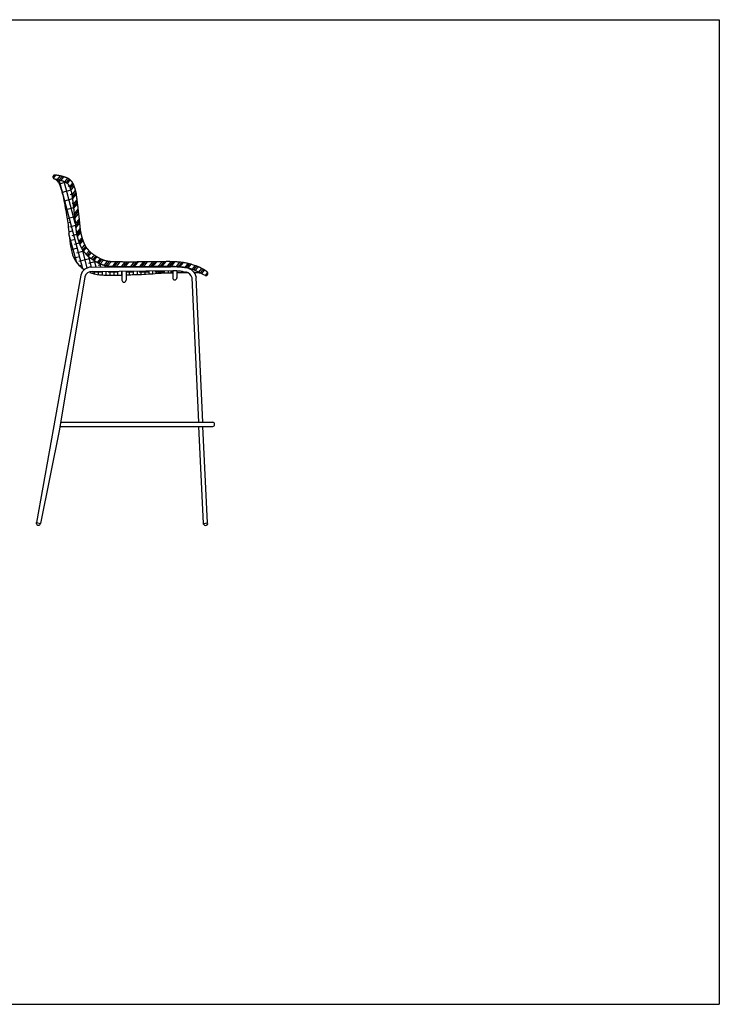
# Model space of a CAD drawing. Header units: millimetres. Extents: x 40 to 440, y 38 to 319.
# Tile 53 of 53: x 240 to 440, y 38 to 319. Entities that reach past the tile are written whole.
import ezdxf

# ---------------------------------------------------------------- set-up
doc = ezdxf.new("R2010")
doc.units = ezdxf.units.MM

msp = doc.modelspace()

# ---------------------------------------------------------------- hatches: boundary and pattern name
h = msp.add_hatch()
h.set_pattern_fill('GOST_GROUND', color=252, scale=0.2, angle=5)
h.set_pattern_definition([(50, (70901.1146, 28515.4924), (2.817664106, 0.246513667), [4]), (50, (70901.7123, 28515.5447), (2.817664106, 0.246513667), [4]), (50, (70902.31, 28515.597), (2.817664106, 0.246513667), [4])])
edge = h.paths.add_edge_path()
edge.add_spline(control_points=[(290.49, 248.96), (288.37, 249.73), (286.15, 250.12), (283.05, 250.32), (280.84, 250.27), (278.57, 250.25), (276.1, 250.25), (273.05, 250.17), (269.18, 250.18), (265.68, 250.24), (264.77, 250.41), (263.24, 250.85), (262.04, 251.56), (260.6, 252.43), (259.7, 253.32), (258.84, 254.27), (258.28, 255.34), (257.75, 256.8), (257.23, 258.61), (257.04, 260.72), (256.84, 262.68), (256.59, 264.67), (256.46, 265.91), (256, 269.64)], knot_values=[82.991825, 82.991825, 82.991825, 82.991825, 84.613225, 86.927415, 89.98072, 93.409225, 96.410799, 99.518777, 106.339704, 111.562456, 113.566197, 114.811835, 116.859689, 118.715987, 120.109879, 122.204547, 124.008725, 125.79425, 128.604965, 131.44699, 133.941227, 136.782262, 139.040505, 139.040505, 139.040505, 139.040505], weights=[1, 1, 1, 1, 1, 1, 1, 1, 1, 1, 1, 1, 1, 1, 1, 1, 1, 1, 1, 1, 1, 1, 1, 1], degree=3, periodic=0)
edge.add_spline(control_points=[(256, 269.64), (255.92, 270.09), (255.77, 270.68), (255.44, 271.73), (255.16, 272.48), (254.71, 273.22), (254.16, 273.76), (253.64, 274.09), (253.04, 274.33), (252.2, 274.62), (251.49, 274.8), (250.76, 274.93), (249.91, 275.06), (249.91, 275.06)], knot_values=[70.263707, 70.263707, 70.263707, 70.263707, 71.763106, 73.009061, 74.014256, 75.110192, 76.075791, 76.816725, 77.642541, 78.803417, 80.533006, 81.933206, 82.991825, 82.991825, 82.991825, 82.991825], weights=[1, 1, 1, 1, 1, 1, 1, 1, 1, 1, 1, 1, 1, 1], degree=3, periodic=0)
edge.add_spline(control_points=[(249.91, 275.06), (249.6, 275.11), (249.34, 274.92), (249.29, 274.61)], knot_values=[68.714352, 68.714352, 68.714352, 68.714352, 70.263707, 70.263707, 70.263707, 70.263707], weights=[1, 0.809765, 0.809765, 1], degree=3, periodic=0)
edge.add_spline(control_points=[(249.29, 274.61), (249.24, 274.3), (249.42, 274.04), (249.73, 273.98)], knot_values=[67.164998, 67.164998, 67.164998, 67.164998, 68.714352, 68.714352, 68.714352, 68.714352], weights=[1, 0.809765, 0.809765, 1], degree=3, periodic=0)
edge.add_spline(control_points=[(249.73, 273.98), (249.73, 273.98), (250.72, 273.75), (251.43, 273.58), (252.37, 273.3), (253.07, 272.99), (253.43, 272.67), (253.72, 272.38), (253.93, 272.05), (254.11, 271.73), (254.47, 270.56), (254.71, 269.48), (254.71, 269.48), (254.71, 269.48)], knot_values=[59.110554, 59.110554, 59.110554, 59.110554, 61.148625, 62.026056, 62.903488, 63.864843, 64.502258, 65.139673, 65.640741, 65.928895, 66.166189, 66.403482, 67.164998, 67.164998, 67.164998, 67.164998], weights=[1, 1, 1, 1, 1, 1, 1, 1, 1, 1, 1, 1, 1, 1], degree=3, periodic=0)
edge.add_spline(control_points=[(254.71, 269.48), (254.78, 268.91), (254.84, 268.41), (255, 267.12), (255.07, 266.5), (255.19, 265.52), (255.23, 265.22), (255.27, 264.84), (255.28, 264.72), (255.31, 264.48), (255.32, 264.36), (255.37, 263.99), (255.4, 263.75), (255.47, 263.12), (255.52, 262.74), (255.6, 262.01), (255.64, 261.65), (255.71, 260.92), (255.74, 260.55), (255.82, 259.75), (255.87, 259.34), (255.98, 258.59), (256.04, 258.25), (256.18, 257.6), (256.27, 257.28), (256.45, 256.65), (256.55, 256.34), (256.75, 255.73), (256.86, 255.43), (257.11, 254.83), (257.24, 254.53), (257.51, 254.04), (257.63, 253.84), (257.93, 253.39), (258.11, 253.16), (258.48, 252.73), (258.67, 252.53), (259, 252.19), (259.15, 252.04), (259.44, 251.77), (259.57, 251.65), (259.85, 251.43), (259.99, 251.32), (260.28, 251.13), (260.42, 251.03), (260.79, 250.8), (261.02, 250.66), (261.41, 250.43), (261.59, 250.32), (261.95, 250.11), (262.14, 250.01), (262.5, 249.82), (262.68, 249.74), (263.02, 249.6), (263.19, 249.53), (263.51, 249.42), (263.67, 249.38), (263.95, 249.29), (264.07, 249.26), (264.3, 249.2), (264.4, 249.18), (264.8, 249.08), (265.06, 249.04), (265.6, 248.99), (265.89, 248.98), (266.52, 248.96), (266.87, 248.95), (267.7, 248.94), (268.21, 248.93), (269.93, 248.92), (271.17, 248.9), (272.96, 248.89), (273.52, 248.9), (274.63, 248.91), (275.17, 248.93), (276.1, 248.94), (276.49, 248.94), (277.29, 248.95), (277.69, 248.95), (278.59, 248.95), (279.07, 248.96), (280.03, 248.97), (280.51, 248.97), (281.39, 248.99), (281.8, 248.99), (282.61, 249), (283.01, 249.01), (284, 248.94), (284.58, 248.95), (285.34, 248.9), (285.66, 248.86), (286.08, 248.82), (286.41, 248.78), (287.18, 248.68), (288.15, 248.49), (289.14, 248.19), (290.29, 247.63), (291.43, 247.06), (292.81, 246.4)], knot_values=[3.061874, 3.061874, 3.061874, 3.061874, 3.407877, 3.407877, 4.099883, 4.099883, 4.908414, 4.908414, 5.38315, 5.38315, 5.857886, 5.857886, 6.807358, 6.807358, 8.296105, 8.296105, 9.784853, 9.784853, 11.324462, 11.324462, 12.864072, 12.864072, 14.054517, 14.054517, 15.244962, 15.244962, 16.478683, 16.478683, 17.712405, 17.712405, 18.977815, 18.977815, 19.833185, 19.833185, 20.89043, 20.89043, 21.947676, 21.947676, 22.742634, 22.742634, 23.299593, 23.299593, 23.821062, 23.821062, 24.342531, 24.342531, 25.175835, 25.175835, 25.860849, 25.860849, 26.545862, 26.545862, 27.113622, 27.113622, 27.621932, 27.621932, 28.130241, 28.130241, 28.61744, 28.61744, 29.104639, 29.104639, 30.625553, 30.625553, 32.146466, 32.146466, 33.66738, 33.66738, 35.697719, 35.697719, 40.535087, 40.535087, 42.798733, 42.798733, 45.062378, 45.062378, 46.649128, 46.649128, 48.235878, 48.235878, 50.194128, 50.194128, 52.152379, 52.152379, 53.77423, 53.77423, 55.109823, 55.109823, 56.533108, 56.533108, 57.123303, 57.123303, 57.602313, 57.602313, 58.081322, 58.892564, 58.892564, 59.110554, 59.110554, 59.110554, 59.110554], weights=[1, 1, 1, 1, 1, 1, 1, 1, 1, 1, 1, 1, 1, 1, 1, 1, 1, 1, 1, 1, 1, 1, 1, 1, 1, 1, 1, 1, 1, 1, 1, 1, 1, 1, 1, 1, 1, 1, 1, 1, 1, 1, 1, 1, 1, 1, 1, 1, 1, 1, 1, 1, 1, 1, 1, 1, 1, 1, 1, 1, 1, 1, 1, 1, 1, 1, 1, 1, 1, 1, 1, 1, 1, 1, 1, 1, 1, 1, 1, 1, 1, 1, 1, 1, 1, 1, 1, 1, 1, 1, 1, 1, 1, 1, 1, 1, 1, 1, 1], degree=3, periodic=0)
edge.add_spline(control_points=[(292.81, 246.4), (293.09, 246.25), (293.39, 246.34), (293.54, 246.62)], knot_values=[1.530937, 1.530937, 1.530937, 1.530937, 3.061874, 3.061874, 3.061874, 3.061874], weights=[1, 0.814039, 0.814039, 1], degree=3, periodic=0)
edge.add_spline(control_points=[(293.54, 246.62), (293.7, 246.9), (293.62, 247.2), (293.35, 247.37)], knot_values=[0, 0, 0, 0, 1.530937, 1.530937, 1.530937, 1.530937], weights=[1, 0.814039, 0.814039, 1], degree=3, periodic=0)
edge.add_spline(control_points=[(293.35, 247.37), (293.13, 247.56), (292.74, 247.83), (291.83, 248.33), (291.15, 248.7), (290.49, 248.96)], knot_values=[139.040505, 139.040505, 139.040505, 139.040505, 139.50001, 141.020217, 142.883575, 142.883575, 142.883575, 142.883575], weights=[1, 1, 1, 1, 1, 1], degree=3, periodic=0)
h = msp.add_hatch()
h.set_pattern_fill('ANSI38', color=252, scale=0.4, angle=60)
h.set_pattern_definition([(105, (70956.6987, 28524.1572), (-1.2267258, -0.328700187), []), (195, (70956.6987, 28524.1572), (-2.124751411, -1.884126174), [3.175, -1.905])])
edge = h.paths.add_edge_path()
edge.add_spline(control_points=[(266.58, 248.96), (266.45, 248.96), (266.33, 248.96), (265.89, 248.98), (265.6, 248.99), (265.06, 249.04), (264.8, 249.08), (264.4, 249.18), (264.3, 249.2), (264.07, 249.26), (263.95, 249.29), (263.67, 249.38), (263.51, 249.42), (263.19, 249.53), (263.02, 249.6), (262.68, 249.74), (262.5, 249.82), (262.14, 250.01), (261.95, 250.11), (261.59, 250.32), (261.41, 250.43), (261.02, 250.66), (260.79, 250.8), (260.42, 251.03), (260.28, 251.13), (259.99, 251.32), (259.85, 251.43), (259.57, 251.65), (259.44, 251.77), (259.15, 252.04), (259, 252.19), (258.67, 252.53), (258.48, 252.73), (258.11, 253.16), (257.93, 253.39), (257.63, 253.84), (257.51, 254.04), (257.24, 254.53), (257.11, 254.83), (256.86, 255.43), (256.75, 255.73), (256.55, 256.34), (256.45, 256.65), (256.27, 257.28), (256.18, 257.6), (256.04, 258.25), (255.98, 258.59), (255.87, 259.34), (255.82, 259.75), (255.74, 260.55), (255.71, 260.92), (255.64, 261.65), (255.6, 262.01), (255.52, 262.74), (255.47, 263.12), (255.4, 263.75), (255.37, 263.99), (255.32, 264.36), (255.31, 264.48), (255.28, 264.72), (255.27, 264.84), (255.23, 265.22), (255.19, 265.52), (255.07, 266.5), (255, 267.12), (254.84, 268.41), (254.78, 268.91), (254.71, 269.48)], knot_values=[0.183213, 0.183213, 0.183213, 0.183213, 0.766395, 0.766395, 2.287308, 2.287308, 3.808222, 3.808222, 4.295421, 4.295421, 4.78262, 4.78262, 5.29093, 5.29093, 5.799239, 5.799239, 6.366999, 6.366999, 7.052013, 7.052013, 7.737026, 7.737026, 8.57033, 8.57033, 9.091799, 9.091799, 9.613268, 9.613268, 10.170227, 10.170227, 10.965185, 10.965185, 12.022431, 12.022431, 13.079677, 13.079677, 13.935046, 13.935046, 15.200456, 15.200456, 16.434178, 16.434178, 17.667899, 17.667899, 18.858344, 18.858344, 20.04879, 20.04879, 21.588399, 21.588399, 23.128008, 23.128008, 24.616756, 24.616756, 26.105503, 26.105503, 27.054975, 27.054975, 27.529711, 27.529711, 28.004447, 28.004447, 28.812978, 28.812978, 29.504984, 29.504984, 29.850987, 29.850987, 29.850987, 29.850987], degree=3, periodic=0)
edge.add_spline(control_points=[(254.71, 269.48), (254.71, 269.48), (254.71, 269.48), (254.47, 270.56), (254.11, 271.73), (253.93, 272.05), (253.72, 272.38), (253.43, 272.67), (253.07, 272.99), (252.37, 273.3), (251.43, 273.58), (250.88, 273.71), (250.27, 273.85), (250.02, 273.91)], knot_values=[0.85138, 0.85138, 0.85138, 0.85138, 1.612536, 1.84983, 2.087123, 2.375278, 2.876345, 3.51376, 4.151175, 5.112531, 5.989962, 6.867393, 8.054084, 8.054084, 8.054084, 8.054084], degree=3, periodic=0)
edge.add_spline(control_points=[(250.02, 273.91), (250.83, 273.17), (251.35, 271.8), (251.89, 270.27), (252.31, 268.35), (252.83, 265.7), (253.28, 263.16), (253.65, 260.7), (253.88, 257.79), (254.24, 254.98), (254.69, 252.77), (255.37, 250.94), (256.55, 249.22), (258.01, 248.15), (258.26, 248), (258.38, 248.1)], knot_values=[0.095184, 0.095184, 0.095184, 0.095184, 2.145385, 5.18011, 8.213164, 12.004302, 15.60938, 18.745636, 22.406698, 27.306488, 29.628202, 31.545608, 34.374575, 37.052326, 37.281765, 37.281765, 37.281765, 37.281765], degree=3, periodic=0)
edge.add_arc((260.33, 245.49), 3.25, 81.8425, 126.8157, ccw=False)
edge.add_line((260.79, 248.71), (266.58, 248.74))
edge.add_line((266.58, 248.74), (266.58, 248.96))
h = msp.add_hatch()
h.set_pattern_fill('ANSI38', color=252, scale=0.35, angle=45)
h.set_pattern_definition([(90, (70956.6987, 28524.1572), (-1.11125, 1e-16), []), (180, (70956.6987, 28524.1572), (-2.2225, -1.11125), [2.778125, -1.666875])])
edge = h.paths.add_edge_path()
edge.add_line((269.01, 247.56), (261.02, 247.45))
edge.add_arc((260.78, 245.52), 1.94, 82.9862, 120.6213)
edge.add_spline(control_points=[(259.81, 247.19), (260.79, 246.87), (262.08, 246.56), (263.45, 246.45), (265.01, 246.47), (266.42, 246.44), (267.87, 246.45), (269.01, 246.46)], knot_values=[39.133115, 39.133115, 39.133115, 39.133115, 39.688399, 43.282866, 44.732559, 48.613155, 49.281616, 49.281616, 49.281616, 49.281616], degree=3, periodic=0)
edge.add_line((269.01, 246.46), (269.01, 247.56))
edge = h.paths.add_edge_path()
edge.add_line((283.52, 247.76), (270.21, 247.57))
edge.add_line((270.21, 247.57), (270.21, 246.52))
edge.add_spline(control_points=[(270.21, 246.52), (271.43, 246.55), (272.82, 246.6), (275.57, 246.69), (277.79, 246.84), (280.39, 247.06), (283.18, 247.14), (283.52, 247.14)], knot_values=[50.892508, 50.892508, 50.892508, 50.892508, 52.503865, 55.901895, 59.745454, 63.80471, 66.271319, 66.271319, 66.271319, 66.271319], degree=3, periodic=0)
edge.add_line((283.52, 247.14), (283.52, 247.76))

# ---------------------------------------------------------------- linework, layer by layer
at = {"color": 6}
for p, q in [((39.79, 319.5), (439.79, 319.5)), ((439.79, 319.5), (439.79, 37.87)), ((39.79, 37.87), (439.79, 37.87))]:
    msp.add_line(p, q, dxfattribs=at)
at = {"color": 7}
for p, q in [((260.29, 248.71), (282.89, 248.84)), ((257.27, 246.43), (244.56, 175.7)), ((258.4, 245.96), (251.19, 202.39)), ((260.52, 247.45), (283.56, 247.76)), ((269.01, 247.57), (269.01, 245.02)), ((270.21, 247.61), (270.21, 245.02)), ((283.52, 247.76), (283.52, 245.68)), ((284.73, 247.71), (284.73, 245.68)), ((290.99, 204.35), (289.09, 245.62)), ((292.18, 204.35), (290.28, 245.76)), ((251.32, 203.15), (294.98, 203.15)), ((251.51, 204.35), (294.98, 204.35)), ((292.32, 175.43), (291.04, 203.15)), ((293.51, 175.57), (292.18, 203.15)), ((251.19, 202.39), (245.73, 175.43)), ((244.5, 175.45), (244.56, 175.7)), ((244.56, 175.7), (245.73, 175.43)), ((245.67, 175.18), (245.73, 175.43)), ((292.32, 175.43), (293.51, 175.57)), ((292.35, 175.17), (292.32, 175.43)), ((293.54, 175.31), (293.51, 175.57))]:
    msp.add_line(p, q, dxfattribs=at)
for centre, radius, start, end in [((260.22, 245.66), 3.05, 88.6836, 165.4043), ((286.95, 245.14), 3.39, 10.5176, 82.0007), ((260.28, 245.52), 1.94, 82.9862, 166.8886), ((269.61, 245.02), 0.602, 180, 0), ((284.13, 245.68), 0.602, 180, 0), ((286.78, 245), 2.39, 14.9767, 77.3005), ((294.9, 203.75), 0.606, 277.7807, 82.2193), ((245.14, 175.53), 0.64, 187.2636, 326.4078), ((292.92, 175.47), 0.64, 207.2021, 346.3463)]:
    msp.add_arc(centre, radius, start, end, dxfattribs=at)
msp.add_rational_spline([(293.35, 247.37), (293.62, 247.2), (293.7, 246.9), (293.54, 246.62), (293.39, 246.34), (293.09, 246.25), (292.81, 246.4), (291.43, 247.06), (290.29, 247.63), (289.14, 248.19), (288.15, 248.49), (287.18, 248.68), (286.41, 248.78), (286.08, 248.82), (285.66, 248.86), (285.34, 248.9), (284.58, 248.95), (284, 248.94), (283.01, 249.01), (282.61, 249), (281.8, 248.99), (281.39, 248.99), (280.51, 248.97), (280.03, 248.97), (279.07, 248.96), (278.59, 248.95), (277.69, 248.95), (277.29, 248.95), (276.49, 248.94), (276.1, 248.94), (275.17, 248.93), (274.63, 248.91), (273.52, 248.9), (272.96, 248.89), (271.17, 248.9), (269.93, 248.92), (268.21, 248.93), (267.7, 248.94), (266.87, 248.95), (266.52, 248.96), (265.89, 248.98), (265.6, 248.99), (265.06, 249.04), (264.8, 249.08), (264.4, 249.18), (264.3, 249.2), (264.07, 249.26), (263.95, 249.29), (263.67, 249.38), (263.51, 249.42), (263.19, 249.53), (263.02, 249.6), (262.68, 249.74), (262.5, 249.82), (262.14, 250.01), (261.95, 250.11), (261.59, 250.32), (261.41, 250.43), (261.02, 250.66), (260.79, 250.8), (260.42, 251.03), (260.28, 251.13), (259.99, 251.32), (259.85, 251.43), (259.57, 251.65), (259.44, 251.77), (259.15, 252.04), (259, 252.19), (258.67, 252.53), (258.48, 252.73), (258.11, 253.16), (257.93, 253.39), (257.63, 253.84), (257.51, 254.04), (257.24, 254.53), (257.11, 254.83), (256.86, 255.43), (256.75, 255.73), (256.55, 256.34), (256.45, 256.65), (256.27, 257.28), (256.18, 257.6), (256.04, 258.25), (255.98, 258.59), (255.87, 259.34), (255.82, 259.75), (255.74, 260.55), (255.71, 260.92), (255.64, 261.65), (255.6, 262.01), (255.52, 262.74), (255.47, 263.12), (255.4, 263.75), (255.37, 263.99), (255.32, 264.36), (255.31, 264.48), (255.28, 264.72), (255.27, 264.84), (255.23, 265.22), (255.19, 265.52), (255.07, 266.5), (255, 267.12), (254.84, 268.41), (254.78, 268.91), (254.71, 269.48), (254.71, 269.48), (254.71, 269.48), (254.47, 270.56), (254.11, 271.73), (253.93, 272.05), (253.72, 272.38), (253.43, 272.67), (253.07, 272.99), (252.37, 273.3), (251.43, 273.58), (250.72, 273.75), (249.73, 273.98), (249.73, 273.98), (249.42, 274.04), (249.24, 274.3), (249.29, 274.61), (249.34, 274.92), (249.6, 275.11), (249.91, 275.06), (249.91, 275.06), (250.76, 274.93), (251.49, 274.8), (252.2, 274.62), (253.04, 274.33), (253.64, 274.09), (254.16, 273.76), (254.71, 273.22), (255.16, 272.48), (255.44, 271.73), (255.77, 270.68), (255.92, 270.09), (256, 269.64), (256.46, 265.91), (256.59, 264.67), (256.84, 262.68), (257.04, 260.72), (257.23, 258.61), (257.75, 256.8), (258.28, 255.34), (258.84, 254.27), (259.7, 253.32), (260.6, 252.43), (262.04, 251.56), (263.24, 250.85), (264.77, 250.41), (265.68, 250.24), (269.18, 250.18), (273.05, 250.17), (276.1, 250.25), (278.57, 250.25), (280.84, 250.27), (283.05, 250.32), (286.15, 250.12), (288.37, 249.73), (290.49, 248.96), (291.15, 248.7), (291.83, 248.33), (292.74, 247.83), (293.13, 247.56), (293.35, 247.37)], [1, 0.814038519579, 0.814038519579, 1, 0.814038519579, 0.814038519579, 1, 1, 1, 1, 1, 1, 1, 1, 1, 1, 1, 1, 1, 1, 1, 1, 1, 1, 1, 1, 1, 1, 1, 1, 1, 1, 1, 1, 1, 1, 1, 1, 1, 1, 1, 1, 1, 1, 1, 1, 1, 1, 1, 1, 1, 1, 1, 1, 1, 1, 1, 1, 1, 1, 1, 1, 1, 1, 1, 1, 1, 1, 1, 1, 1, 1, 1, 1, 1, 1, 1, 1, 1, 1, 1, 1, 1, 1, 1, 1, 1, 1, 1, 1, 1, 1, 1, 1, 1, 1, 1, 1, 1, 1, 1, 1, 1, 1, 1, 1, 1, 1, 1, 1, 1, 1, 1, 1, 1, 1, 1, 1, 0.80976457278, 0.80976457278, 1, 0.80976457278, 0.80976457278, 1, 1, 1, 1, 1, 1, 1, 1, 1, 1, 1, 1, 1, 1, 1, 1, 1, 1, 1, 1, 1, 1, 1, 1, 1, 1, 1, 1, 1, 1, 1, 1, 1, 1, 1, 1, 1, 1, 1, 1, 1, 1], degree=3, knots=[0, 0, 0, 0, 1.530937, 1.530937, 1.530937, 3.061874, 3.061874, 3.061874, 3.279864, 3.279864, 4.091106, 4.570116, 4.570116, 5.049125, 5.049125, 5.639321, 5.639321, 7.062605, 7.062605, 8.398198, 8.398198, 10.02005, 10.02005, 11.9783, 11.9783, 13.93655, 13.93655, 15.5233, 15.5233, 17.11005, 17.11005, 19.373696, 19.373696, 21.637341, 21.637341, 26.47471, 26.47471, 28.505048, 28.505048, 30.025962, 30.025962, 31.546875, 31.546875, 33.067789, 33.067789, 33.554988, 33.554988, 34.042187, 34.042187, 34.550497, 34.550497, 35.058806, 35.058806, 35.626566, 35.626566, 36.31158, 36.31158, 36.996593, 36.996593, 37.829897, 37.829897, 38.351366, 38.351366, 38.872835, 38.872835, 39.429794, 39.429794, 40.224752, 40.224752, 41.281998, 41.281998, 42.339244, 42.339244, 43.194614, 43.194614, 44.460024, 44.460024, 45.693745, 45.693745, 46.927466, 46.927466, 48.117911, 48.117911, 49.308357, 49.308357, 50.847966, 50.847966, 52.387575, 52.387575, 53.876323, 53.876323, 55.36507, 55.36507, 56.314542, 56.314542, 56.789278, 56.789278, 57.264014, 57.264014, 58.072545, 58.072545, 58.764551, 58.764551, 59.110554, 59.110554, 59.110554, 59.87207, 60.109363, 60.346656, 60.634811, 61.135879, 61.773294, 62.410708, 63.372064, 64.249495, 65.126927, 67.164998, 67.164998, 67.164998, 68.714352, 68.714352, 68.714352, 70.263707, 70.263707, 70.263707, 71.322325, 72.722526, 74.452114, 75.612991, 76.438806, 77.17974, 78.14534, 79.241275, 80.246471, 81.492426, 82.991825, 82.991825, 82.991825, 85.250067, 88.091103, 90.585339, 93.427365, 96.23808, 98.023604, 99.827783, 101.922451, 103.316342, 105.172641, 107.220495, 108.466132, 110.469873, 115.692625, 122.513553, 125.62153, 128.623105, 132.05161, 135.104914, 137.419104, 139.040505, 139.040505, 139.040505, 140.903863, 142.424069, 142.883575, 142.883575, 142.883575, 142.883575], dxfattribs=at)
for points, knots in [([(250.02, 273.91), (250.83, 273.18), (251.35, 271.8), (251.89, 270.27), (252.31, 268.35), (252.83, 265.7), (253.28, 263.16), (253.65, 260.7), (253.88, 257.79), (254.24, 254.98), (254.69, 252.77), (255.37, 250.94), (256.55, 249.22), (258.01, 248.15), (258.26, 248)], [0.081369, 0.081369, 0.081369, 0.081369, 2.145385, 5.18011, 8.213164, 12.004302, 15.60938, 18.745636, 22.406698, 27.306488, 29.628202, 31.545608, 34.374575, 37.301406, 37.301406, 37.301406, 37.301406]), ([(287.42, 248.5), (287.27, 248.52), (286.8, 248.59), (285.93, 248.7), (284.57, 248.77), (283.53, 248.81), (282.89, 248.84)], [0, 0, 0, 0, 0.459164, 1.419219, 2.624014, 4.549382, 4.549382, 4.549382, 4.549382]), ([(259.81, 247.19), (260.79, 246.87), (262.08, 246.56), (263.45, 246.45), (265.01, 246.47), (266.42, 246.44), (267.87, 246.45), (269.01, 246.46)], [39.133115, 39.133115, 39.133115, 39.133115, 39.688399, 43.282866, 44.732559, 48.613155, 49.283294, 49.283294, 49.283294, 49.283294]), ([(270.16, 246.52), (271.41, 246.55), (272.81, 246.6), (275.57, 246.69), (277.79, 246.84), (280.39, 247.06), (283.18, 247.14), (283.52, 247.14)], [50.870937, 50.870937, 50.870937, 50.870937, 52.503865, 55.901895, 59.745454, 63.80471, 66.271319, 66.271319, 66.271319, 66.271319]), ([(283.56, 247.76), (283.84, 247.75), (284.45, 247.74), (285.42, 247.65), (286.39, 247.53), (287.02, 247.39), (287.31, 247.33)], [0, 0, 0, 0, 0.831435, 1.838365, 2.899136, 3.77568, 3.77568, 3.77568, 3.77568]), ([(284.73, 247.18), (285.13, 247.2), (285.91, 247.23), (286.91, 247.23), (287.51, 247.2), (287.73, 247.19)], [0.038307, 0.038307, 0.038307, 0.038307, 1.24253, 2.388892, 3.043071, 3.043071, 3.043071, 3.043071])]:
    msp.add_open_spline(points, degree=3, knots=knots, dxfattribs=at)
msp.add_spline([(289.61, 247.24), (290.09, 247.23), (290.7, 247.16), (291.57, 246.99)], degree=3, dxfattribs=at)

doc.saveas('drawing.dxf')
